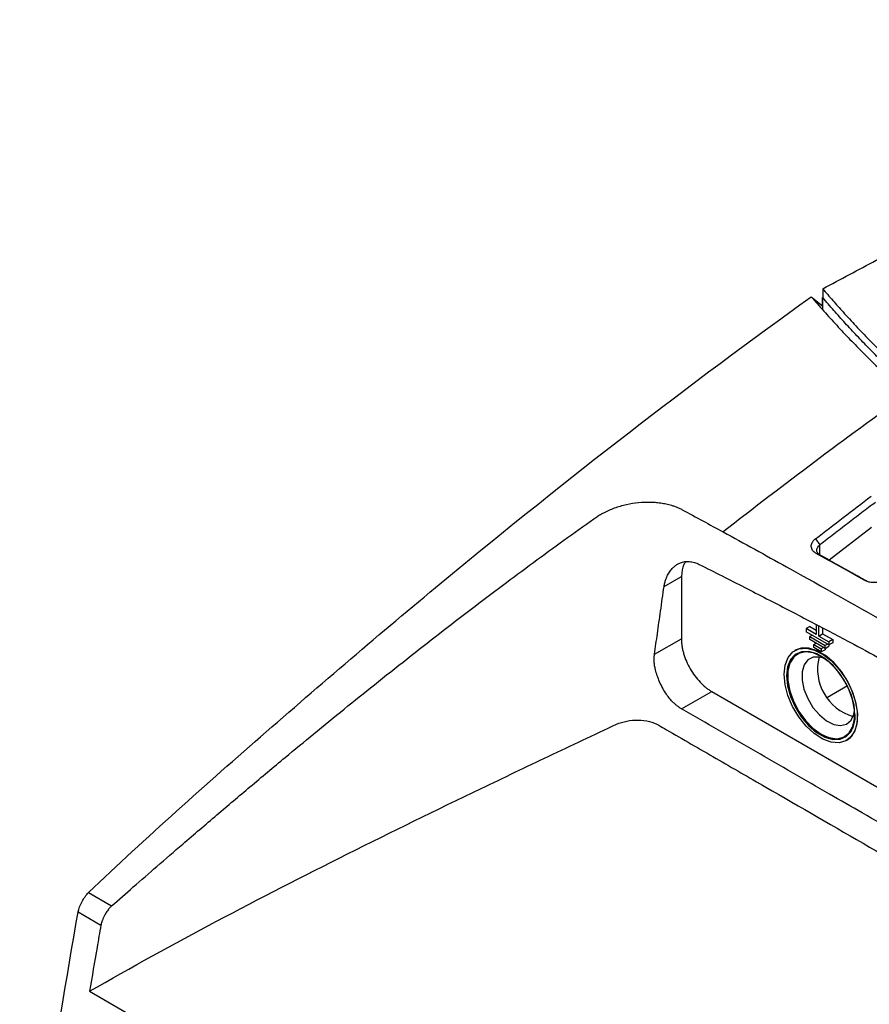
# Model space of a CAD drawing. Header units: millimetres. Extents: x 87 to 936, y -49 to 894.
# Tile 100 of 107: x 708 to 787, y 788 to 880. Entities that reach past the tile are written whole.
import ezdxf

# ---------------------------------------------------------------- set-up
doc = ezdxf.new("R2010")
doc.units = ezdxf.units.MM

msp = doc.modelspace()

# ---------------------------------------------------------------- linework, layer by layer
at = {"color": 7, "linetype": 'Continuous', "lineweight": 25}
for p, q in [((781.157, 854.021), (782.223, 853.159)), ((782.226, 854.755), (782.226, 853.938)), ((782.226, 853.938), (782.223, 853.936)), ((782.223, 853.936), (782.223, 852.859)), ((782.223, 853.119), (782.223, 853.936)), ((782.223, 853.119), (782.223, 852.859)), ((786.776, 832.564), (782.829, 829.542)), ((781.561, 831.518), (781.971, 830.955)), ((781.971, 830.02), (781.618, 830.161)), ((767.476, 827.083), (769.098, 828.014)), ((769.098, 828.014), (769.082, 822.22)), ((780.685, 823.161), (780.684, 822.875)), ((782.805, 821.65), (780.684, 822.875)), ((781.039, 823.364), (780.685, 823.161)), ((781.622, 822.62), (780.685, 823.161)), ((781.039, 823.364), (781.623, 823.026)), ((781.624, 823.517), (781.622, 822.62)), ((781.869, 822.477), (781.872, 823.389)), ((782.224, 823.207), (782.223, 822.68)), ((766.585, 820.788), (769.082, 822.22)), ((781.036, 822.139), (781.037, 822.425)), ((782.45, 821.323), (781.036, 822.139)), ((781.251, 822.548), (781.037, 822.425)), ((781.037, 822.425), (782.451, 821.609)), ((781.869, 822.477), (782.223, 822.68)), ((781.869, 822.477), (782.806, 821.936)), ((782.223, 822.68), (783.16, 822.139)), ((783.16, 822.139), (782.806, 821.936)), ((783.16, 822.139), (783.159, 821.853)), ((779.682, 821.151), (779.647, 821.13)), ((781.388, 821.403), (781.389, 821.69)), ((782.095, 820.995), (781.388, 821.403)), ((781.389, 821.69), (781.603, 821.812)), ((781.389, 821.69), (782.096, 821.281)), ((782.096, 821.281), (782.095, 820.995)), ((782.449, 821.198), (782.095, 820.995)), ((782.31, 821.404), (782.096, 821.281)), ((782.449, 821.323), (782.449, 821.198)), ((782.45, 821.323), (782.451, 821.609)), ((782.45, 821.323), (782.804, 821.525)), ((782.665, 821.731), (782.451, 821.609)), ((782.804, 821.651), (782.804, 821.525)), ((782.806, 821.936), (782.805, 821.65)), ((783.159, 821.853), (782.805, 821.65)), ((784.525, 817.831), (782.67, 816.767)), ((769.094, 815.706), (771.901, 817.316)), ((771.901, 817.316), (821.946, 788.426)), ((784.448, 812.759), (784.483, 812.78)), ((713.948, 798.627), (716.096, 797.387)), ((712.979, 796.824), (715.1, 795.599)), ((714.049, 789.453), (729.56, 780.498))]:
    msp.add_line(p, q, dxfattribs=at)
at = {"color": 8, "linetype": 'Continuous', "lineweight": 25}
msp.add_line((781.969, 830.021), (781.971, 830.955), dxfattribs=at)
at = {"color": 7, "linetype": 'Continuous', "lineweight": 25, "flags": 128}
for points in [[(778.636, 818.914), (778.73, 819.771), (779.004, 820.476), (779.441, 820.99), (780.019, 821.286), (780.706, 821.348), (781.466, 821.173), (782.257, 820.77), (783.037, 820.16), (783.763, 819.378), (784.397, 818.464), (784.904, 817.468), (785.257, 816.444), (785.438, 815.447), (785.435, 814.53), (785.25, 813.744), (784.892, 813.131), (784.381, 812.723), (783.744, 812.543), (783.016, 812.6), (782.235, 812.891), (781.444, 813.401), (780.686, 814.102), (780.001, 814.956), (779.427, 815.917), (778.994, 816.934), (778.725, 817.951), (778.636, 818.914)], [(785.23, 815.108), (785.14, 816.042), (784.87, 817.029), (784.436, 818.01), (783.864, 818.93), (783.186, 819.735), (782.441, 820.377), (781.674, 820.82), (780.929, 821.037), (780.249, 821.017), (779.673, 820.76), (779.235, 820.282), (778.961, 819.609), (778.866, 818.782), (778.956, 817.848), (779.225, 816.861), (779.659, 815.879), (780.232, 814.959), (780.91, 814.155), (781.654, 813.513), (782.421, 813.07), (783.166, 812.852), (783.847, 812.873), (784.423, 813.129), (784.86, 813.608), (785.135, 814.281), (785.23, 815.108)], [(784.483, 812.78), (784.813, 813.029), (785.211, 813.594), (785.441, 814.34), (785.49, 815.228), (785.355, 816.21), (785.043, 817.233), (784.572, 818.241), (783.967, 819.18), (783.26, 820), (782.49, 820.656), (781.698, 821.113), (780.926, 821.347), (780.217, 821.344), (779.682, 821.151)], [(782.073, 813.326), (781.32, 813.866), (780.612, 814.587), (779.989, 815.446), (779.488, 816.393), (779.137, 817.373), (778.958, 818.33), (778.961, 819.207), (779.145, 819.954), (779.499, 820.527), (780.004, 820.894), (780.63, 821.032), (781.34, 820.933), (782.093, 820.604), (782.142, 820.576)], [(782.073, 813.346), (782.822, 813.019), (783.528, 812.921), (784.15, 813.058), (784.652, 813.423), (785.005, 813.993), (785.188, 814.736), (785.19, 815.608), (785.012, 816.56), (784.664, 817.534), (784.165, 818.476), (783.546, 819.33), (782.842, 820.047), (782.093, 820.584), (781.344, 820.911), (780.638, 821.009), (780.016, 820.872), (779.514, 820.508), (779.161, 819.937), (778.978, 819.195), (778.976, 818.322), (779.154, 817.371), (779.502, 816.396), (780, 815.454), (780.62, 814.6), (781.324, 813.884), (782.073, 813.346)], [(779.899, 820.814), (779.531, 820.517), (779.178, 819.947), (778.995, 819.204), (778.993, 818.332), (779.171, 817.381), (779.519, 816.406), (780.018, 815.464), (780.637, 814.61), (781.342, 813.893), (782.09, 813.356)], [(782.419, 820.376), (781.935, 820.518), (781.338, 820.505), (780.845, 820.258), (780.494, 819.795), (780.31, 819.151), (780.308, 818.373), (780.487, 817.52), (780.835, 816.654), (781.324, 815.84), (781.92, 815.137), (782.578, 814.599), (783.249, 814.265), (783.883, 814.16), (784.434, 814.291), (784.86, 814.649), (785.13, 815.208), (785.197, 815.533)], [(785.229, 815.193), (785.205, 814.723), (785.021, 813.976), (784.667, 813.403), (784.162, 813.037), (783.536, 812.899), (782.826, 812.997), (782.073, 813.326)]]:
    msp.add_lwpolyline(points, dxfattribs=at)
at = {"color": 7, "linetype": 'Continuous', "lineweight": 25}
for centre, radius, start, end in [((786.319, 819.395), 4.573, 165.68631, 253.9861), ((783.378, 815.078), 2.15, 233.20829, 295.45901)]:
    msp.add_arc(centre, radius, start, end, dxfattribs=at)
for points, knots in [([(782.226, 854.755), (783.053, 855.197), (784.706, 856.082), (787.194, 857.406), (789.689, 858.725), (792.192, 860.039), (795.714, 861.873), (800.783, 864.476), (805.779, 866.973), (809.663, 868.869), (811.885, 869.941), (814.15, 871.019), (816.459, 872.104), (818.812, 873.194), (821.212, 874.287), (823.66, 875.384), (826.155, 876.483), (828.702, 877.582), (831.298, 878.681), (833.057, 879.405), (833.942, 879.77)], [0, 0, 0, 0, 0.050191, 0.100381, 0.15057, 0.200756, 0.250941, 0.361595, 0.5025, 0.544799, 0.587685, 0.63116, 0.675224, 0.719874, 0.765109, 0.810927, 0.857325, 0.904304, 0.951862, 1, 1, 1, 1]), ([(713.948, 798.627), (719.329, 803.748), (730.46, 813.665), (752.837, 832.744), (769.861, 845.916), (781.157, 854.021)], [0, 0, 0, 0, 0.25, 0.5, 1, 1, 1, 1]), ([(781.157, 854.021), (781.349, 853.798), (781.734, 853.352), (782.323, 852.686), (782.92, 852.023), (783.526, 851.363), (784.14, 850.706), (784.764, 850.052), (785.396, 849.401), (786.036, 848.753), (786.685, 848.108), (787.342, 847.466), (788.008, 846.827), (788.682, 846.191), (789.364, 845.558), (789.825, 845.139), (790.056, 844.929)], [0, 0, 0, 0, 0.071745, 0.143442, 0.215089, 0.286688, 0.358239, 0.42974, 0.501193, 0.572597, 0.643953, 0.71526, 0.786518, 0.857727, 0.928888, 1, 1, 1, 1]), ([(782.226, 854.755), (782.381, 854.575), (782.689, 854.214), (783.159, 853.676), (783.635, 853.138), (783.957, 852.782), (784.118, 852.603)], [0, 0, 0, 0, 0.250004, 0.499998, 0.749994, 1, 1, 1, 1]), ([(814.305, 828.13), (814.011, 828.3), (813.423, 828.641), (812.55, 829.156), (811.683, 829.675), (810.823, 830.197), (809.971, 830.723), (809.125, 831.252), (808.286, 831.784), (807.454, 832.32), (806.629, 832.859), (805.811, 833.402), (803.768, 834.777), (800.588, 837.025), (796.432, 840.221), (792.504, 843.514), (789.633, 846.149), (787.675, 848.062), (786.526, 849.221), (785.406, 850.387), (784.316, 851.563), (783.252, 852.745), (782.568, 853.54), (782.226, 853.938)], [0, 0, 0, 0, 0.022455, 0.044904, 0.067349, 0.08979, 0.112229, 0.134667, 0.157106, 0.179547, 0.201991, 0.224439, 0.246892, 0.371655, 0.496427, 0.622088, 0.747758, 0.789808, 0.831843, 0.873872, 0.915902, 0.957942, 1, 1, 1, 1]), ([(784.118, 852.603), (784.316, 852.386), (784.713, 851.95), (785.32, 851.301), (785.934, 850.654), (786.557, 850.01), (787.189, 849.368), (787.829, 848.73), (788.478, 848.094), (789.136, 847.461), (789.802, 846.831), (790.476, 846.203), (791.16, 845.578), (791.851, 844.957), (792.552, 844.337), (793.261, 843.721), (793.978, 843.108), (794.705, 842.497), (795.439, 841.889), (796.183, 841.284), (796.935, 840.681), (797.942, 839.887), (799.217, 838.905), (800.773, 837.744), (802.359, 836.596), (803.975, 835.462), (805.621, 834.341), (807.297, 833.234), (809.003, 832.141), (810.739, 831.062), (812.504, 829.995), (813.704, 829.296), (814.305, 828.947)], [0, 0, 0, 0, 0.025196, 0.050378, 0.075548, 0.100707, 0.125857, 0.150999, 0.176135, 0.201267, 0.226395, 0.251522, 0.276649, 0.301777, 0.326908, 0.352044, 0.377186, 0.402336, 0.427494, 0.452664, 0.477846, 0.503041, 0.552805, 0.602523, 0.652206, 0.701865, 0.751514, 0.801162, 0.850824, 0.900509, 0.950231, 1, 1, 1, 1]), ([(790.056, 844.929), (790.056, 844.929), (790.056, 844.929), (790.056, 844.929), (784.337, 840.856), (778.64, 836.581), (772.971, 832.149)], [0, 0, 0, 0, 0.000002, 0.000002, 0.000002, 1.000002, 1.000002, 1.000002, 1.000002]), ([(760.949, 833.382), (761.006, 833.422), (761.12, 833.501), (761.298, 833.616), (761.48, 833.727), (761.668, 833.833), (761.955, 833.987), (762.353, 834.176), (762.873, 834.384), (763.413, 834.56), (764.153, 834.753), (765.101, 834.91), (766.044, 834.946), (766.77, 834.903), (767.298, 834.836), (767.804, 834.734), (768.234, 834.612), (768.591, 834.484), (768.886, 834.36), (769.068, 834.265), (769.16, 834.218)], [0, 0, 0, 0, 0.02518, 0.05031, 0.075421, 0.100546, 0.125718, 0.188251, 0.250767, 0.313497, 0.376193, 0.502519, 0.6273, 0.689278, 0.751072, 0.813058, 0.874867, 0.916644, 0.958297, 1, 1, 1, 1]), ([(787.136, 834.899), (786.705, 834.574), (785.843, 833.923), (784.552, 832.94), (783.261, 831.951), (782.401, 831.287), (781.971, 830.955)], [0, 0, 0, 0, 0.250003, 0.5, 0.749997, 1, 1, 1, 1]), ([(769.16, 834.218), (769.799, 833.872), (771.07, 833.185), (772.34, 832.493), (772.97, 832.149)], [0, 0, 0, 0, 0.503545, 1, 1, 1, 1]), ([(716.096, 797.387), (716.765, 797.973), (718.167, 799.201), (720.371, 801.117), (722.96, 803.352), (725.843, 805.819), (729.017, 808.505), (732.023, 811.015), (734.945, 813.427), (737.711, 815.682), (740.605, 818.011), (743.553, 820.349), (746.553, 822.692), (749.511, 824.965), (752.429, 827.169), (755.305, 829.304), (758.137, 831.374), (760.018, 832.717), (760.949, 833.382)], [0, 0, 0, 0, 0.046034, 0.09642, 0.151154, 0.223229, 0.293113, 0.366994, 0.426739, 0.490241, 0.552892, 0.62043, 0.68675, 0.75185, 0.81573, 0.878385, 0.93981, 1, 1, 1, 1]), ([(781.618, 830.161), (781.591, 830.177), (781.537, 830.208), (781.465, 830.26), (781.4, 830.315), (781.343, 830.374), (781.267, 830.468), (781.194, 830.604), (781.157, 830.789), (781.174, 830.981), (781.241, 831.151), (781.333, 831.294), (781.434, 831.412), (781.518, 831.482), (781.561, 831.518)], [0, 0, 0, 0, 0.050846, 0.10102, 0.150799, 0.200467, 0.250311, 0.375587, 0.500045, 0.62522, 0.749781, 0.833667, 0.916565, 1, 1, 1, 1]), ([(781.971, 830.02), (781.887, 830.066), (781.801, 830.135), (781.724, 830.249), (781.685, 830.339), (781.673, 830.453), (781.693, 830.569), (781.742, 830.69), (781.831, 830.822), (781.921, 830.912), (781.971, 830.955)], [2, 2, 2, 2, 2.722936, 2.900964, 3.255646, 3.66116, 4.004419, 4.348139, 4.803672, 5.259679, 5.259679, 5.259679, 5.259679]), ([(767.476, 827.083), (767.485, 827.141), (767.503, 827.255), (767.54, 827.422), (767.584, 827.585), (767.635, 827.743), (767.693, 827.897), (767.796, 828.13), (767.961, 828.427), (768.202, 828.736), (768.457, 828.98), (768.716, 829.161), (769.03, 829.31), (769.405, 829.405), (769.77, 829.413), (770.068, 829.372), (770.294, 829.318), (770.52, 829.241), (770.67, 829.17), (770.745, 829.134)], [0, 0, 0, 0, 0.032147, 0.064206, 0.096246, 0.128333, 0.16053, 0.192906, 0.2806, 0.368692, 0.444327, 0.518769, 0.593357, 0.694971, 0.796168, 0.847362, 0.898188, 0.948962, 1, 1, 1, 1]), ([(769.502, 829.353), (769.43, 829.278), (769.15, 828.983), (769.12, 828.428), (769.098, 828.014)], [0, 0, 0, 0, 0.25553, 1, 1, 1, 1]), ([(786.145, 827.639), (785.39, 828.061), (783.881, 828.906), (782.372, 829.742), (781.618, 830.161)], [0, 0, 0, 0, 0.4999968, 1, 1, 1, 1]), ([(781.971, 830.02), (782.279, 829.849), (783.033, 829.432), (784.161, 828.804), (785.361, 828.135), (786.116, 827.713), (786.497, 827.5)], [0, 0, 0, 0, 0.204022, 0.5, 0.747422, 1, 1, 1, 1]), ([(770.745, 829.134), (771.457, 828.776), (772.865, 828.066), (774.955, 827.002), (776.999, 825.954), (778.998, 824.921), (780.953, 823.904), (782.862, 822.903), (785.109, 821.715), (787.678, 820.341), (790.555, 818.778), (793.344, 817.238), (796.042, 815.723), (797.806, 814.711), (798.674, 814.212)], [0, 0, 0, 0, 0.076331, 0.151025, 0.224069, 0.295482, 0.365274, 0.433442, 0.499982, 0.605894, 0.708863, 0.808877, 0.905926, 1, 1, 1, 1]), ([(788.204, 827.818), (788.176, 827.797), (788.121, 827.756), (788.03, 827.701), (787.934, 827.65), (787.833, 827.603), (787.676, 827.542), (787.454, 827.478), (787.168, 827.437), (786.884, 827.433), (786.642, 827.463), (786.445, 827.511), (786.286, 827.567), (786.192, 827.615), (786.145, 827.639)], [0, 0, 0, 0, 0.050219, 0.10003, 0.149789, 0.199854, 0.250572, 0.375235, 0.500238, 0.624419, 0.7499, 0.83292, 0.915876, 1, 1, 1, 1]), ([(766.585, 820.788), (766.675, 821.422), (766.863, 822.756), (767.156, 824.853), (767.366, 826.318), (767.476, 827.083)], [0, 0, 0, 0, 0.302386, 0.63571, 1, 1, 1, 1]), ([(769.082, 822.22), (769.083, 822.166), (769.084, 822.057), (769.094, 821.891), (769.11, 821.722), (769.133, 821.551), (769.163, 821.378), (769.2, 821.202), (769.243, 821.024), (769.342, 820.666), (769.538, 820.124), (769.891, 819.421), (770.321, 818.762), (770.732, 818.272), (771.08, 817.926), (771.349, 817.692), (771.623, 817.485), (771.808, 817.372), (771.901, 817.316)], [0, 0, 0, 0, 0.031533, 0.06284, 0.093998, 0.125081, 0.156168, 0.187334, 0.218655, 0.250207, 0.375077, 0.500037, 0.624907, 0.749866, 0.812689, 0.874911, 0.937144, 1, 1, 1, 1]), ([(769.094, 815.706), (769.051, 815.731), (768.965, 815.782), (768.838, 815.868), (768.713, 815.959), (768.589, 816.058), (768.468, 816.163), (768.268, 816.349), (768.001, 816.637), (767.664, 817.087), (767.339, 817.618), (767.063, 818.203), (766.829, 818.776), (766.68, 819.271), (766.592, 819.704), (766.552, 820.072), (766.545, 820.435), (766.572, 820.67), (766.585, 820.788)], [0, 0, 0, 0, 0.029009, 0.057888, 0.086702, 0.115512, 0.144382, 0.173374, 0.259904, 0.346185, 0.452353, 0.559361, 0.653149, 0.747756, 0.811137, 0.873803, 0.936516, 1, 1, 1, 1]), ([(796.621, 799.854), (795.344, 800.591), (792.878, 802.013), (789.306, 804.07), (785.994, 805.975), (781.586, 808.51), (775.98, 811.736), (771.395, 814.379), (769.094, 815.706)], [0, 0, 0, 0, 0.139252, 0.269004, 0.389253, 0.5, 0.749024, 1, 1, 1, 1]), ([(763.054, 814.267), (763.624, 814.534), (764.356, 814.677), (765.783, 814.644), (766.478, 814.469), (766.985, 814.176)], [0, 0, 0, 0, 0.5, 0.5, 1, 1, 1, 1]), ([(714.049, 789.453), (721.778, 793.884), (733.842, 800.229), (748.368, 807.315), (754.651, 810.305), (758.847, 812.291), (760.949, 813.281), (763.054, 814.267)], [0, 0, 0, 0, 0.5, 0.75, 0.875, 0.875, 1, 1, 1, 1]), ([(766.985, 814.176), (767.22, 814.04), (767.455, 813.904), (769.23, 812.879), (772.309, 811.101), (781.829, 805.605), (789.812, 800.998), (796.253, 797.28)], [3.331036, 3.331036, 3.331036, 3.331036, 3.380178, 3.380178, 3.70156, 4.022942, 5.367207, 5.367207, 5.367207, 5.367207]), ([(716.096, 797.387), (716.068, 797.36), (716.014, 797.31), (715.94, 797.231), (715.874, 797.156), (715.817, 797.086), (715.704, 796.939), (715.586, 796.765), (715.448, 796.527), (715.339, 796.318), (715.257, 796.125), (715.196, 795.962), (715.154, 795.833), (715.12, 795.703), (715.105, 795.628), (715.1, 795.599)], [0, 0, 0, 0, 0.058406, 0.11176, 0.160221, 0.203841, 0.24262, 0.425098, 0.499817, 0.629168, 0.757215, 0.798101, 0.881123, 0.955067, 1, 1, 1, 1]), ([(715.1, 795.599), (714.979, 794.91), (714.62, 792.858), (714.277, 790.812), (714.049, 789.453)], [0, 0, 0, 0, 0.335932, 1, 1, 1, 1])]:
    msp.add_open_spline(points, degree=3, knots=knots, dxfattribs=at)
for points in [[(781.561, 831.518), (783.282, 832.851), (785.005, 834.168), (786.73, 835.468)], [(772.971, 832.149), (774.932, 831.078), (776.893, 829.999), (778.854, 828.911)], [(778.854, 828.912), (785.613, 825.164), (792.373, 821.321), (799.133, 817.419)], [(712.979, 796.824), (713.034, 797.139), (713.307, 797.806), (713.714, 798.404), (713.948, 798.627)], [(707.542, 759.821), (708.977, 772.013), (710.789, 784.359), (712.979, 796.824)]]:
    msp.add_open_spline(points, degree=3, dxfattribs=at)

doc.saveas('drawing.dxf')
